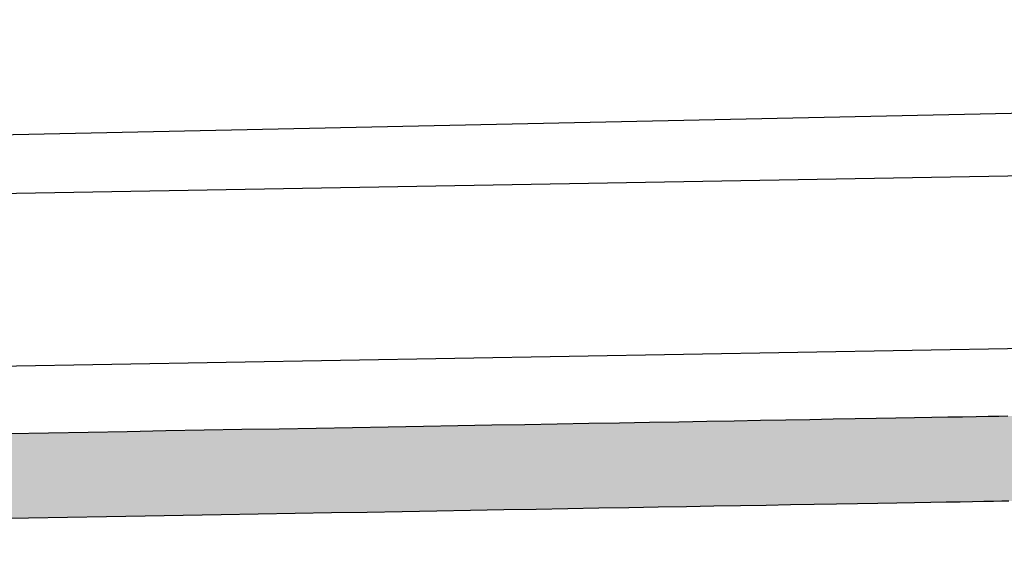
# Model space of a CAD drawing. Extents: x 1073 to 6773, y 6241 to 11366.
# Tile 31 of 58: x 3441 to 3612, y 8265 to 8357. Entities that reach past the tile are written whole.
import ezdxf

# ---------------------------------------------------------------- set-up
doc = ezdxf.new("R2010")
doc.units = 0
doc.layers.get('0').update_dxf_attribs({"linetype": 'CONTINUOUS'})
doc.layers.add('CAR', color=10, linetype='CONTINUOUS')
doc.layers.add('LOGO', color=7, linetype='CONTINUOUS')

# ---------------------------------------------------------------- blocks, each defined once
blk = doc.blocks.new('*U33')
at = {"layer": 'LOGO', "color": 8, "linetype": 'CONTINUOUS', "extrusion": (0, 0, -1)}
for points in [[(-2.698, 31.16), (-73.405, 30.582), (-1.413, 30.582)], [(-3.351, 31.226), (-72.119, 31.16), (-2.698, 31.16)], [(-2.698, 31.16), (-72.119, 31.16), (-73.405, 30.582)], [(-3.351, 31.226), (-71.417, 31.226), (-72.119, 31.16)], [(-1.413, 30.582), (-74.315, 29.53), (-0.502, 29.53)], [(-1.413, 30.582), (-73.405, 30.582), (-74.315, 29.53)], [(-0.502, 29.53), (-74.438, 29.093), (-0.38, 29.093)], [(-0.502, 29.53), (-74.315, 29.53), (-74.438, 29.093)]]:
    blk.add_solid(points, dxfattribs=at)
blk = doc.blocks.new('KLAUS')
at = {"layer": 'LOGO'}
for points in [[(45.835, 31.226, 0), (46.83, 31.226, 0), (47.818, 31.226, 0), (48.797, 31.226, 0), (49.767, 31.226, 0), (50.726, 31.226, 0), (51.675, 31.226, 0), (52.611, 31.226, 0), (53.535, 31.226, 0), (54.446, 31.226, 0), (55.342, 31.226, 0), (56.223, 31.226, 0), (57.088, 31.226, 0), (57.935, 31.226, 0), (58.766, 31.226, 0), (59.578, 31.226, 0), (60.37, 31.226, 0), (61.142, 31.226, 0), (61.894, 31.226, 0), (62.623, 31.226, 0), (63.33, 31.226, 0), (64.013, 31.226, 0), (64.672, 31.226, 0), (65.305, 31.226, 0), (65.913, 31.226, 0), (66.494, 31.226, 0), (67.047, 31.226, 0), (67.572, 31.226, 0), (68.068, 31.226, 0), (68.533, 31.226, 0), (68.967, 31.226, 0), (69.37, 31.226, 0), (69.74, 31.226, 0), (70.076, 31.226, 0), (70.378, 31.226, 0), (70.645, 31.226, 0), (70.876, 31.226, 0)], [(70.859, 29.093, 0), (70.688, 29.093, 0), (70.479, 29.093, 0), (70.234, 29.093, 0), (69.953, 29.093, 0), (69.638, 29.093, 0), (69.29, 29.093, 0), (68.909, 29.093, 0), (68.495, 29.093, 0), (68.051, 29.093, 0), (67.576, 29.093, 0), (67.071, 29.093, 0), (66.538, 29.093, 0), (65.977, 29.093, 0), (65.389, 29.093, 0), (64.775, 29.093, 0), (64.135, 29.093, 0), (63.47, 29.093, 0), (62.782, 29.093, 0), (62.071, 29.093, 0), (61.338, 29.093, 0), (60.583, 29.093, 0), (59.808, 29.093, 0), (59.014, 29.093, 0), (58.2, 29.093, 0), (57.369, 29.093, 0), (56.52, 29.093, 0), (55.655, 29.093, 0), (54.775, 29.093, 0), (53.879, 29.093, 0), (52.97, 29.093, 0), (52.048, 29.093, 0), (51.114, 29.093, 0), (50.168, 29.093, 0), (49.211, 29.093, 0), (48.245, 29.093, 0), (47.27, 29.093, 0), (46.287, 29.093, 0), (45.297, 29.093, 0)]]:
    blk.add_polyline3d(points, dxfattribs=at)
at = {"layer": 'LOGO', "color": 8, "linetype": 'CONTINUOUS'}
blk.add_blockref('*U33', (0, 0), dxfattribs=at)

msp = doc.modelspace()

# ---------------------------------------------------------------- linework, layer by layer
for p, q in [((1732.77, 8297.07), (4392.09, 8343.49)), ((4387.61, 8313.41), (1732.77, 8267.07))]:
    msp.add_line(p, q)
at = {"layer": 'CAR'}
msp.add_line((2316.92, 8313.36), (4381.42, 8356.96), dxfattribs=at)

# ---------------------------------------------------------------- block references
at = {"xscale": 6.929133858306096, "yscale": 6.929133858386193, "zscale": 6.929133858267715, "rotation": 0.9999999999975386}
msp.add_blockref('KLAUS', (3125.37, 8063.33), dxfattribs=at)

doc.saveas('drawing.dxf')
